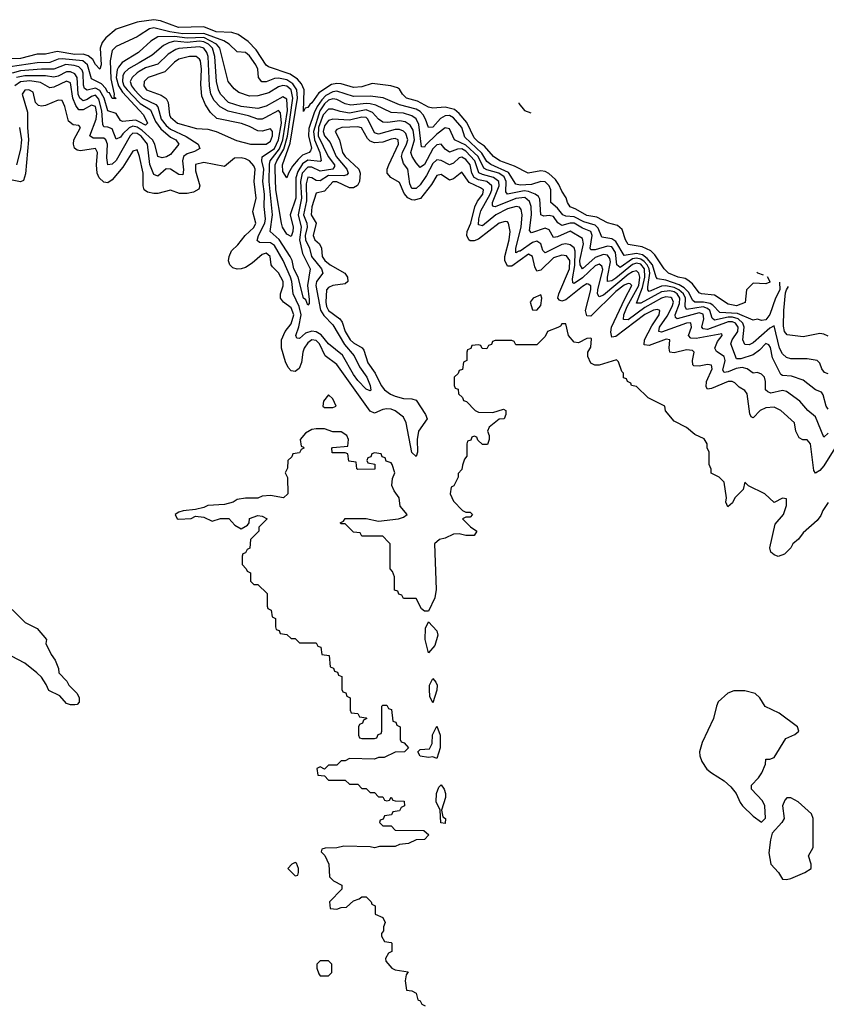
# Model space of a CAD drawing. Header units: inches. Extents: x 2671394 to 2765652, y 830470 to 955458.
# Tile 254 of 256: x 2699426 to 2703301, y 941857 to 946588. Entities that reach past the tile are written whole.
import ezdxf

# ---------------------------------------------------------------- set-up
doc = ezdxf.new("R2010")
doc.units = ezdxf.units.IN
doc.header["$MEASUREMENT"] = 0
doc.layers.add('C6994', color=7, linetype='Continuous')
doc.layers.add('C7904', color=7, linetype='Continuous')

msp = doc.modelspace()

# ---------------------------------------------------------------- linework, layer by layer
at = {"layer": 'C6994', "color": 2}
for points, elevation in [([(2700000, 946577.6), (2699990, 946576.2), (2699890, 946541.3), (2699839, 946501), (2699822.4, 946477.6), (2699812.9, 946450), (2699817, 946370), (2699810, 946349.3), (2699790, 946372.7), (2699776.8, 946396.8), (2699754.3, 946414.3), (2699730, 946421.6), (2699690, 946421), (2699606, 946434), (2699550, 946422), (2699510, 946421.7), (2699430, 946401.8), (2699360.9, 946399.1)], 10), ([(2700000, 946511.9), (2699990, 946505.6), (2699890, 946459.3), (2699870, 946439), (2699860.7, 946390), (2699863.9, 946303.9), (2699879.1, 946230), (2699878, 946218), (2699890, 946209.3), (2699870, 946209.5), (2699856.6, 946236.6), (2699850, 946238.4), (2699838.5, 946258.5), (2699818.8, 946278.8), (2699770, 946303.6), (2699751.6, 946370), (2699729.2, 946389.2), (2699630, 946400.2), (2699610, 946397.4), (2699570, 946381.1), (2699510, 946380.7), (2699379.4, 946360.6)], 14), ([(2700000, 946432.7), (2699997.1, 946430), (2699918.8, 946381.2), (2699900.3, 946359.7), (2699894, 946346), (2699889.5, 946310), (2699899.8, 946270), (2699919, 946239), (2700000, 946152.7)], 18), ([(2700000, 946096.4), (2699984.2, 946104.2), (2699918.9, 946098.9), (2699910, 946102.9), (2699890, 946137.6), (2699850, 946149.6), (2699830.9, 946210.9), (2699810, 946247.8), (2699790, 946258.6), (2699750, 946248.7), (2699737.7, 946257.7), (2699732.7, 946272.7), (2699731.3, 946330), (2699725.8, 946345.8), (2699710, 946360.3), (2699687.8, 946367.8), (2699647.7, 946372.3), (2699590, 946349.8), (2699530, 946349.8), (2699430, 946341.5), (2699389.1, 946330.9)], 18), ([(2700000, 946381), (2699948.8, 946351.2), (2699928.2, 946331.8), (2699921.7, 946318.3), (2699919.8, 946290), (2699926.7, 946270), (2699941.4, 946250), (2700000, 946189.8)], 22), ([(2700000, 946064.2), (2699990, 946070.6), (2699970, 946075.8), (2699951.4, 946068.6), (2699920.5, 946039.5), (2699910, 946022.9), (2699890, 946014), (2699870, 946063.7), (2699850, 946071.6), (2699830, 946072.7), (2699824.4, 946084.4), (2699821, 946150), (2699806.2, 946206.2), (2699790, 946224.2), (2699770, 946219.3), (2699750, 946204.8), (2699730, 946198), (2699715.4, 946210), (2699706.3, 946230), (2699702.2, 946310), (2699690, 946327.1), (2699670, 946336.8), (2699650, 946336.8), (2699610, 946316.8), (2699590, 946311.9), (2699550, 946318.5), (2699450, 946318.4), (2699410, 946310.6)], 22), ([(2700000, 946338), (2699990, 946332.1), (2699965.7, 946310), (2699956.5, 946290), (2699962.8, 946270), (2699977.6, 946250), (2700000, 946227)], 26), ([(2700000, 946034.7), (2699990, 946040.7), (2699970, 946042), (2699957.3, 946030), (2699890, 945911.6), (2699870, 945894), (2699850, 945889.5), (2699844.1, 945924.1), (2699847.8, 945990), (2699839.7, 946010), (2699830, 946018), (2699778.9, 946018.9), (2699763, 946030), (2699793.3, 946110), (2699796.3, 946136.3), (2699790.4, 946170.4), (2699770, 946176.8), (2699730, 946154), (2699710, 946154), (2699694.9, 946174.9), (2699681.5, 946210), (2699670, 946283.7), (2699650, 946292.1), (2699590, 946264), (2699570, 946259.7), (2699525.5, 946285.5), (2699473.7, 946293.7), (2699430, 946289), (2699402.3, 946270)], 26), ([(2700000, 945935.3), (2699990, 945962), (2699970, 945955.3), (2699920.5, 945879.5), (2699870, 945818), (2699850, 945804.5), (2699830, 945807), (2699807, 945827), (2699798, 945850), (2699795.1, 945890), (2699799.6, 945950), (2699790, 945969.2), (2699717.5, 945957.5), (2699701.2, 945961.2), (2699689.6, 945969.6), (2699683.7, 945990), (2699686.6, 946010), (2699717.2, 946070), (2699710, 946079), (2699682, 946082), (2699660.1, 946100.1), (2699642.7, 946170), (2699630, 946199), (2699610, 946201.2), (2699550, 946176), (2699530, 946172.7), (2699516, 946176), (2699501.2, 946190), (2699490, 946239), (2699470, 946251.2), (2699450, 946249.2), (2699438, 946230), (2699463.7, 946143.7), (2699462.6, 946070), (2699468.2, 946010), (2699453.8, 945846.2), (2699444.5, 945815.5), (2699430, 945809.2), (2699390, 945817)], 30), ([(2699424.6, 946070), (2699434.4, 946010), (2699430, 945965.2), (2699410, 945889.6)], 26), ([(2699390, 943754), (2699451.6, 943691.6), (2699510, 943662), (2699554, 943610), (2699552, 943590), (2699576.9, 943536.9), (2699596, 943510), (2699612, 943470), (2699614, 943450), (2699652, 943410), (2699662, 943390), (2699702, 943350), (2699712, 943330), (2699712, 943308), (2699702, 943298), (2699690, 943295.3), (2699670, 943295.3), (2699650, 943302), (2699618.6, 943338.6), (2699565.2, 943365.2), (2699553.6, 943393.6), (2699530, 943428), (2699508, 943450), (2699450, 943495.3), (2699386, 943530)], 30)]:
    msp.add_lwpolyline(points, dxfattribs=dict(at, elevation=elevation))
at = {"layer": 'C7904', "color": 2}
for points, elevation in [([(2703016.3, 945353.7), (2703030.6, 945330), (2703030, 945326), (2703010, 945318), (2702950, 945322), (2702918, 945290), (2702910.9, 945229.1), (2702870, 945213.2), (2702830, 945220.9), (2702763.9, 945263.9), (2702702, 945270), (2702690, 945276), (2702658, 945318), (2702636.2, 945336.2), (2702623.6, 945343.6), (2702589, 945350), (2702543.7, 945370), (2702522, 945390), (2702477.1, 945457.1), (2702457.7, 945477.7), (2702416.6, 945496.6), (2702350, 945507.6), (2702336.2, 945530), (2702319.6, 945579.6), (2702298.4, 945598.4), (2702250, 945612.3), (2702198, 945638), (2702150, 945647.4), (2702097.6, 945677.6), (2702070, 945687.8), (2702057, 945710), (2702051.9, 945731.9), (2702030, 945764), (2702016.4, 945796.4), (2702000.1, 945820.1), (2701968.8, 945848.8), (2701950, 945858.7), (2701930, 945861.3), (2701868, 945850), (2701803.5, 945883.5), (2701732.3, 945910), (2701702.9, 945930), (2701659.2, 945979.2), (2701630, 945999.7), (2701610, 946020.5), (2701574.3, 946094.3), (2701537.3, 946137.3), (2701515.6, 946155.6), (2701470, 946167.6), (2701410, 946162.9), (2701390, 946167.8), (2701336.4, 946196.4), (2701283.7, 946210), (2701264.5, 946230), (2701250, 946254), (2701240.9, 946260.9), (2701209.7, 946269.7), (2701118.8, 946281.2), (2701070, 946265.1), (2701030, 946261.7), (2700970, 946279.7), (2700950, 946281.5), (2700923.5, 946276.5), (2700863.2, 946236.8), (2700830, 946187.6), (2700819.5, 946180.5), (2700810, 946165.2), (2700798, 946162), (2700790, 946146), (2700792, 946250), (2700780.1, 946280.1), (2700761.1, 946301.1), (2700725.3, 946325.3), (2700620.8, 946360.8), (2700610, 946369.6), (2700562.7, 946442.7), (2700523.3, 946483.3), (2700476.2, 946516.2), (2700445.4, 946525.4), (2700370, 946529.8), (2700310, 946554), (2700188.7, 946550), (2700102, 946582), (2700070, 946587.6), (2700000, 946577.6)], 10), ([(2703076.2, 945326.3), (2703077.4, 945290), (2703056.5, 945250), (2703030, 945171.6), (2703010, 945145.6), (2702990, 945142), (2702970, 945149.4), (2702950, 945144.5), (2702875.2, 945175.2), (2702790, 945180.4), (2702756.6, 945216.6), (2702743.9, 945223.9), (2702711.2, 945231.2), (2702669.6, 945230), (2702659.2, 945239.2), (2702638.6, 945278.6), (2702618.5, 945298.5), (2702593.7, 945313.7), (2702530, 945335.4), (2702490, 945342), (2702483.1, 945350), (2702466, 945410), (2702440.8, 945440.8), (2702417.3, 945457.3), (2702390, 945464.7), (2702330, 945454.3), (2702290, 945522), (2702270, 945534.5), (2702223.3, 945543.3), (2702205.5, 945585.5), (2702190, 945599.8), (2702136.1, 945616.1), (2702090, 945640.2), (2702050, 945642.8), (2702035.6, 945650), (2702010, 945682.6), (2701977.4, 945710), (2701977.8, 945770), (2701969.7, 945790), (2701950, 945808.2), (2701930, 945809.7), (2701884.3, 945795.7), (2701830, 945793.3), (2701810, 945798), (2701774.1, 945854.1), (2701690, 945891.6), (2701670, 945906), (2701645.6, 945945.6), (2701563.8, 946023.8), (2701549.8, 946070), (2701510, 946116.8), (2701490, 946127.7), (2701470, 946126.2), (2701447.9, 946112.1), (2701410, 946071.6), (2701390, 946069.4), (2701376, 946110), (2701364.2, 946130), (2701350, 946146), (2701330, 946158), (2701250, 946178.2), (2701172.1, 946212.1), (2701110, 946220.9), (2701030, 946218.2), (2700950, 946243.7), (2700930, 946241.4), (2700897.1, 946222.9), (2700877.2, 946202.8), (2700855.7, 946170), (2700840.3, 946139.7), (2700814.9, 946065.1), (2700813.9, 946030), (2700827.4, 945970), (2700822.9, 945957.1), (2700816.3, 945950), (2700784, 945936), (2700763.5, 945916.5), (2700736.5, 945883.5), (2700717.1, 945850), (2700710, 945828), (2700690, 945858), (2700688.7, 945890), (2700725.7, 945994.3), (2700759.9, 946210), (2700756.8, 946250), (2700738.7, 946278.7), (2700710, 946298.5), (2700670, 946307.1), (2700650, 946305.1), (2700610, 946289.7), (2700588.4, 946288.4), (2700573.6, 946310), (2700569.6, 946350), (2700560.5, 946370), (2700530, 946413.6), (2700510, 946429.3), (2700470, 946433.2), (2700432, 946470), (2700406.1, 946486.1), (2700310, 946521.7), (2700210, 946520.4), (2700146.6, 946530), (2700070, 946548.8), (2700050, 946543.5), (2700000, 946511.9)], 14), ([(2703310, 944885.6), (2703291.9, 944891.9), (2703279.3, 944910), (2703270, 944938), (2703258, 944950), (2703210, 944958), (2703130, 944958), (2703110, 944964.5), (2703090, 944982), (2703076.4, 945010), (2703050, 945117.2), (2703030, 945105.1), (2702950, 945035.8), (2702930, 945024.7), (2702910, 945026.6), (2702900.5, 945050), (2702907, 945110), (2702900.6, 945130), (2702878, 945150), (2702850, 945157.7), (2702830, 945157.7), (2702764.6, 945144.6), (2702753, 945153), (2702742.2, 945190), (2702730, 945200.7), (2702710, 945207.8), (2702630, 945195.6), (2702623.1, 945210), (2702624.5, 945250), (2702614.9, 945270), (2702593.3, 945290), (2702570, 945301.4), (2702530.8, 945309.2), (2702510, 945307.8), (2702450, 945281.1), (2702443.5, 945290), (2702443.4, 945303.4), (2702452.8, 945370), (2702450.5, 945390), (2702441.1, 945410), (2702425.9, 945425.9), (2702410, 945437.1), (2702390, 945442.3), (2702370, 945439.3), (2702310, 945396.4), (2702295.4, 945410), (2702288.6, 945468.6), (2702270, 945495.8), (2702250, 945499.8), (2702190, 945482.4), (2702170, 945482), (2702166.4, 945490), (2702176.2, 945550), (2702169.6, 945570), (2702130, 945585.8), (2702090, 945609.8), (2702070, 945609.8), (2702030, 945599.2), (2702011.7, 945611.7), (2701990, 945642.6), (2701970, 945647.1), (2701943.5, 945643.5), (2701930, 945649.3), (2701925.4, 945725.4), (2701918.2, 945738.2), (2701902.9, 945750), (2701870, 945762.9), (2701850, 945765.4), (2701769, 945750), (2701760.9, 945760.9), (2701763.2, 945810), (2701753.2, 945833.2), (2701727.8, 945850), (2701670, 945866.1), (2701655, 945875), (2701629, 945930), (2701570, 945984.2), (2701514.5, 946010), (2701490, 946062.7), (2701470, 946067.3), (2701430, 946036.8), (2701375.2, 945984.8), (2701370, 945975.1), (2701356.4, 945976.4), (2701343.8, 946083.8), (2701330.5, 946110.5), (2701310, 946126.2), (2701270, 946137.7), (2701210, 946141), (2701136.1, 946176.1), (2701110, 946183.2), (2701090, 946185.2), (2701016.3, 946176.3), (2700990, 946183.5), (2700950, 946204.7), (2700930, 946207.7), (2700910, 946200.3), (2700890, 946183.1), (2700868.4, 946150), (2700836.9, 946050), (2700842.5, 946010), (2700867.6, 945950), (2700874.4, 945910), (2700870, 945906), (2700810, 945913), (2700784.6, 945895.4), (2700761.4, 945858.6), (2700752.9, 945827.1), (2700753, 945730), (2700725.5, 945650), (2700739.5, 945590), (2700737.6, 945570), (2700730, 945546), (2700710, 945557.2), (2700687.8, 945590), (2700682.9, 945610), (2700657, 945770), (2700652.8, 945870), (2700653.6, 945890), (2700661, 945910), (2700694.4, 945965.6), (2700712.3, 946027.7), (2700738, 946210), (2700730.5, 946250), (2700710, 946268.7), (2700690, 946270.7), (2700670, 946264.4), (2700623.4, 946236.6), (2700570, 946222), (2700530, 946220.5), (2700478.3, 946238.3), (2700456.1, 946256.1), (2700427.6, 946290), (2700387.9, 946450), (2700372.1, 946470), (2700310, 946502), (2700230, 946498.7), (2700170, 946507.3), (2700090, 946505.4), (2700055.8, 946484.2), (2700000, 946432.7)], 18), ([(2703310, 944716), (2703300.7, 944730), (2703285.8, 944785.8), (2703278, 944798), (2703249.2, 944810), (2703190, 944855.1), (2703134.3, 944874.3), (2703090, 944878), (2703083.5, 944883.5), (2703042.8, 944962.8), (2703032.7, 945012.7), (2703025.4, 945025.4), (2703010, 945031.2), (2702980.2, 944999.7), (2702950, 944976.9), (2702890, 944958), (2702870, 944958.4), (2702842.6, 945030), (2702848.5, 945050), (2702875.4, 945090), (2702877.5, 945110), (2702865.4, 945130), (2702850, 945136.2), (2702830, 945136.6), (2702730, 945098.9), (2702710, 945102), (2702703.5, 945110), (2702713.5, 945150), (2702710, 945173.3), (2702690, 945179), (2702584, 945150), (2702576.2, 945156.2), (2702575.3, 945170), (2702595.7, 945224.3), (2702597.4, 945250), (2702584.1, 945270), (2702570, 945279.3), (2702550, 945285), (2702510, 945280.2), (2702410, 945225.3), (2702390, 945225.2), (2702418.6, 945301.4), (2702429.9, 945350), (2702427.6, 945390), (2702410, 945412.5), (2702390, 945418.5), (2702370, 945412), (2702290, 945346.1), (2702270, 945333.7), (2702250, 945329.6), (2702249.8, 945349.8), (2702264.5, 945424.5), (2702260.7, 945440.7), (2702250, 945456.4), (2702230, 945458.8), (2702190, 945445.5), (2702130, 945391.3), (2702118.2, 945410), (2702117, 945430), (2702134.2, 945510), (2702130, 945535.6), (2702070, 945570.9), (2702010, 945545.1), (2701990, 945541.6), (2701970, 945578), (2701950, 945586.6), (2701884, 945564), (2701875.1, 945575.1), (2701884.8, 945650), (2701883.1, 945690), (2701874.4, 945714.4), (2701852.5, 945732.5), (2701810, 945728.2), (2701710, 945688.7), (2701702, 945690), (2701697.2, 945697.2), (2701698, 945710), (2701729.8, 945789.8), (2701727.4, 945810), (2701701.6, 945830), (2701650, 945843), (2701631.9, 945851.9), (2701612.7, 945910), (2701570, 945955.7), (2701550, 945967.2), (2701530, 945965.3), (2701490, 945951.2), (2701470, 945965.1), (2701450, 945989.6), (2701430, 945986.3), (2701410, 945967.8), (2701370, 945891.5), (2701350, 945877), (2701330, 945899.5), (2701311, 945930), (2701304.5, 945950), (2701322.2, 946010), (2701316.2, 946056.2), (2701301.5, 946081.5), (2701277.3, 946097.3), (2701250, 946102.2), (2701193.9, 946093.9), (2701170, 946094.7), (2701150, 946109.6), (2701121.4, 946141.4), (2701090, 946154.5), (2701010, 946137.7), (2700965.9, 946145.9), (2700930, 946158.3), (2700910, 946157.2), (2700884.6, 946130), (2700861.7, 946070), (2700860.4, 946030), (2700908.4, 945930), (2700938.5, 945890), (2700937.6, 945882.4), (2700930.8, 945869.2), (2700870, 945859.8), (2700830, 945879.3), (2700810, 945879.3), (2700783.7, 945850), (2700775.3, 945810), (2700779.8, 945730), (2700763.7, 945650), (2700778.4, 945590), (2700770.1, 945530), (2700785, 945465), (2700820.9, 945390), (2700808, 945310), (2700817.1, 945242.9), (2700816.3, 945223.7), (2700810, 945215.3), (2700800.9, 945240.9), (2700789.8, 945250), (2700763.8, 945350), (2700742.8, 945390), (2700734.5, 945430), (2700725.3, 945450), (2700671.8, 945531.8), (2700629.7, 945570), (2700639.8, 945650), (2700624.9, 945810), (2700626.4, 945893.6), (2700629.9, 945910.1), (2700673.4, 945966.6), (2700690.4, 946010), (2700711.9, 946151.9), (2700710, 946206), (2700690, 946217.4), (2700610, 946172.4), (2700570, 946161.1), (2700490, 946170.9), (2700429.6, 946190), (2700390, 946229.6), (2700380.4, 946250), (2700371.9, 946290), (2700362.6, 946410), (2700352.3, 946450), (2700333.6, 946470), (2700310, 946481.9), (2700290, 946484.7), (2700230, 946477.9), (2700170, 946484.6), (2700142.9, 946477.1), (2700117.1, 946462.9), (2700062.6, 946417.4), (2700000, 946381)], 22), ([(2703310, 944601.2), (2703290, 944581.2), (2703250, 944679.3), (2703212.7, 944710), (2703174.5, 944754.5), (2703110, 944802), (2703090, 944805.6), (2703034, 944794), (2703019.5, 944799.5), (2703009.4, 944810), (2703009.2, 944849.2), (2703004, 944870), (2702990, 944884), (2702970, 944892.7), (2702950, 944889), (2702921.2, 944910), (2702897, 944917), (2702868.6, 944911.4), (2702830, 944895.4), (2702810, 944893.2), (2702803.8, 944903.8), (2702815.3, 944950), (2702811.1, 944970), (2702773.3, 944993.3), (2702765.1, 945010), (2702778.9, 945041.1), (2702801.2, 945070), (2702798.6, 945078.6), (2702675.6, 945055.6), (2702650, 945057), (2702638.4, 945070), (2702654, 945110), (2702650, 945131.1), (2702629.5, 945129.5), (2702510, 945085.6), (2702496, 945090), (2702499.8, 945110), (2702536.8, 945163.2), (2702561.1, 945210), (2702566.4, 945230), (2702559.7, 945250), (2702553.6, 945253.6), (2702530, 945256.2), (2702510, 945249.8), (2702430, 945205.2), (2702350, 945146.3), (2702327.1, 945147.1), (2702329.1, 945170), (2702344.7, 945210), (2702399.9, 945310), (2702405.5, 945350), (2702401, 945370), (2702390, 945381.7), (2702370, 945376.5), (2702350, 945363.2), (2702230, 945264.8), (2702210, 945255.6), (2702202.4, 945270), (2702202.9, 945290), (2702227.9, 945387.9), (2702223, 945403), (2702210, 945412.2), (2702190, 945405.4), (2702130, 945347.1), (2702090, 945319.6), (2702083.5, 945323.5), (2702082.4, 945342.4), (2702093.7, 945406.3), (2702095.1, 945475.1), (2702090, 945491.8), (2702070, 945506.3), (2702050, 945511.2), (2702030, 945507.2), (2701950, 945467.8), (2701938.7, 945478.7), (2701929.6, 945510), (2701910, 945523.5), (2701890, 945517.2), (2701830, 945475.1), (2701823.8, 945476.2), (2701810, 945468), (2701809.8, 945490), (2701835.8, 945590), (2701839.8, 945650), (2701835.5, 945675.5), (2701826.7, 945686.7), (2701810.8, 945690.8), (2701770, 945679.3), (2701713.1, 945650), (2701650, 945596.9), (2701630, 945602), (2701631.3, 945631.3), (2701641.5, 945670), (2701686.8, 945750), (2701694.3, 945770), (2701693.6, 945790), (2701670, 945809.8), (2701630, 945818.3), (2701609.3, 945829.3), (2701598.6, 945850), (2701590.6, 945890), (2701570, 945915.3), (2701550, 945927.1), (2701536.9, 945923.1), (2701510, 945898.7), (2701490, 945889.7), (2701450, 945911.3), (2701430, 945914.7), (2701410, 945896.3), (2701380.3, 945839.7), (2701350, 945794.7), (2701330, 945775.8), (2701310, 945776.9), (2701299.6, 945799.6), (2701290, 945869), (2701270, 945897.2), (2701260.8, 945930), (2701264.6, 945950), (2701284.8, 945990), (2701289.8, 946010), (2701280.5, 946040.5), (2701270, 946052.4), (2701250, 946059.8), (2701230, 946059.8), (2701150, 946037.2), (2701130, 946043.5), (2701099.1, 946110), (2701090, 946117.6), (2701070, 946119.8), (2701010, 946105), (2700930, 946109.8), (2700910, 946103.5), (2700890, 946078), (2700884.2, 946050), (2700890.2, 946030.2), (2700917.7, 945997.7), (2700946.4, 945930), (2700998.3, 945870), (2701004.4, 945850), (2700997.8, 945842.2), (2700982.9, 945837.1), (2700910, 945838.8), (2700870, 945813.7), (2700850, 945815.1), (2700830, 945828), (2700810, 945831.2), (2700801.6, 945798.4), (2700803.4, 945716.6), (2700789.5, 945650), (2700804.6, 945610), (2700806.6, 945590), (2700797.7, 945550), (2700799, 945530), (2700817.6, 945490), (2700828.3, 945450), (2700876, 945390), (2700882.4, 945370), (2700851.8, 945330), (2700848.4, 945310), (2700871.4, 945191.4), (2700886.5, 945166.5), (2700930, 945121.3), (2700986.8, 945026.8), (2701033.3, 944973.3), (2701059.1, 944919.1), (2701094.3, 944870), (2701110.4, 944829.6), (2701113, 944807), (2701110, 944804), (2701090, 944812.7), (2701050, 944853.6), (2701030, 944882.4), (2700976.4, 944976.4), (2700910, 945029.7), (2700873.6, 945073.6), (2700850, 945087.1), (2700829.2, 945090.8), (2700798.9, 945081.1), (2700770, 945056), (2700758, 945058), (2700753.2, 945070), (2700767.4, 945112.6), (2700777.5, 945170), (2700769.2, 945209.2), (2700739.8, 945270), (2700733.8, 945330), (2700727.2, 945350), (2700690.9, 945430), (2700650, 945502.6), (2700630, 945515.1), (2700577.2, 945517.2), (2700566.6, 945526.6), (2700573.1, 945550), (2700603.4, 945610), (2700607.1, 945630), (2700599.8, 945690), (2700601.8, 945750), (2700594.6, 945810), (2700599.4, 945870), (2700588.7, 945910), (2700590.9, 945929.1), (2700650, 945969.3), (2700669.8, 946009.7), (2700683.4, 946090), (2700679.6, 946139.6), (2700670, 946151.2), (2700604.3, 946115.7), (2700590, 946109.7), (2700570, 946109.8), (2700525.1, 946125.1), (2700427.7, 946147.7), (2700388.5, 946168.5), (2700360, 946200), (2700344.8, 946230), (2700337.3, 946270), (2700331.4, 946410), (2700325.6, 946430), (2700310, 946450.8), (2700290, 946457.1), (2700190.2, 946449.8), (2700175.6, 946444.4), (2700138.5, 946421.5), (2700090, 946374.3), (2700030, 946355.8), (2700000, 946338)], 26), ([(2700000, 946227), (2700016.5, 946210), (2700080.6, 946180.6), (2700089.3, 946169.3), (2700105.8, 946110), (2700130, 946078.6), (2700150, 946062.3), (2700226, 946026), (2700284, 945990), (2700291.9, 945968.1), (2700266.3, 945953.7), (2700230, 945943.5), (2700212, 945930), (2700207.7, 945910), (2700213.1, 945866.9), (2700210, 945842.7), (2700190, 945844.2), (2700150, 945869.7), (2700130, 945871), (2700090, 945836.2), (2700070, 945843.7), (2700051.4, 945891.4), (2700039.3, 945990), (2700010, 946028.7), (2700000, 946034.7)], 26), ([(2700000, 946189.8), (2700004.8, 946184.8), (2700053.8, 946153.8), (2700078.8, 946098.8), (2700103.9, 946063.9), (2700150, 946022.6), (2700176.3, 946010), (2700190.5, 945990), (2700150, 945939.3), (2700131.8, 945928.2), (2700110, 945923.6), (2700089.8, 945929.8), (2700075.6, 945990), (2700063.1, 946010), (2700014.7, 946054.7), (2700000, 946064.2)], 22), ([(2701823.4, 946187.6), (2701824.4, 946184.4), (2701851.9, 946151.9), (2701881, 946139.3)], 10), ([(2700000, 946152.7), (2700021.3, 946130), (2700039.3, 946090), (2700030, 946081.6), (2700000, 946096.4)], 18), ([(2703350, 944541.2), (2703290, 944443.7), (2703270, 944420.9), (2703249.3, 944409.3), (2703242, 944422), (2703225.2, 944550), (2703210, 944569), (2703189.1, 944569.1), (2703170, 944578), (2703154, 944610), (2703148, 944650), (2703082, 944710), (2703050, 944726.6), (2703010, 944722.9), (2702984, 944710), (2702950, 944675.3), (2702940.2, 944680.2), (2702933.6, 944693.6), (2702920.4, 944790), (2702910, 944805.6), (2702882.5, 944822.5), (2702862.4, 944842.4), (2702849.6, 944849.6), (2702830, 944849.7), (2702750, 944816.4), (2702730, 944812.7), (2702723.9, 944823.9), (2702725.8, 944850), (2702752.6, 944910), (2702750, 944928), (2702730, 944931.2), (2702690, 944923), (2702664.4, 944924.4), (2702659.3, 944930), (2702658.4, 944950), (2702666, 944990), (2702658.3, 944998.3), (2702630, 945001.1), (2702570, 944986.9), (2702550, 944989.5), (2702545.6, 945010), (2702549.2, 945049.2), (2702532.3, 945052.3), (2702450, 945022.6), (2702425.3, 945025.3), (2702426.9, 945050), (2702463.1, 945116.9), (2702498.3, 945170), (2702501.2, 945190), (2702490, 945194.7), (2702471.2, 945191.2), (2702430, 945170.8), (2702290, 945064.7), (2702270, 945062.7), (2702265.7, 945085.7), (2702269.8, 945110.2), (2702332.8, 945247.2), (2702366.6, 945310), (2702358.3, 945318.3), (2702350, 945320.5), (2702330, 945311.9), (2702290, 945280.9), (2702170, 945163.5), (2702150, 945164.5), (2702144.2, 945190), (2702169.7, 945290), (2702169.5, 945309.5), (2702157.4, 945317.4), (2702150, 945318), (2702130, 945305.4), (2702050, 945242.2), (2702030, 945235.6), (2702019.3, 945239.3), (2702012, 945250), (2702016.4, 945270), (2702067, 945390), (2702068.3, 945430), (2702052.5, 945452.5), (2702030, 945456.4), (2701990, 945444), (2701930, 945383.6), (2701910, 945379.3), (2701900.3, 945400.3), (2701889.7, 945449.7), (2701870, 945460.5), (2701790, 945403), (2701770, 945403.7), (2701756.9, 945430), (2701756, 945450), (2701777.4, 945530), (2701781.6, 945570), (2701774.5, 945610), (2701770, 945616), (2701758, 945618), (2701730, 945609.6), (2701630, 945533.5), (2701610, 945524.7), (2701590, 945525.4), (2701583.6, 945530), (2701573.7, 945550), (2701575.3, 945570), (2701593.2, 945610), (2701612, 945688), (2701624.7, 945715.3), (2701650.8, 945750), (2701653.7, 945770), (2701640.3, 945780.3), (2701584.7, 945804.7), (2701550, 945855.1), (2701510, 945822.9), (2701490, 945816.2), (2701450, 945844.5), (2701430, 945839.3), (2701404.9, 945795.1), (2701351.3, 945728.7), (2701320.8, 945720.8), (2701310, 945721.3), (2701290, 945731.5), (2701273.3, 945753.3), (2701250, 945806), (2701209.6, 945829.6), (2701192, 945850), (2701191.6, 945870), (2701198.7, 945890), (2701246.3, 945990), (2701243.7, 946010), (2701230, 946016.4), (2701210, 946014.2), (2701170, 945998.7), (2701130, 945995.6), (2701110, 946004.7), (2701096.8, 946016.8), (2701068, 946068), (2701050, 946072.2), (2700974, 946070), (2700950, 946059.3), (2700942, 946050), (2700961.7, 946010), (2700976.9, 945950), (2700989, 945930), (2701054.4, 945870), (2701062, 945850), (2701058.7, 945810), (2701048.9, 945791.1), (2701030, 945779.6), (2701010, 945779.7), (2700950, 945808.3), (2700930, 945808), (2700890, 945763.6), (2700850, 945754), (2700830, 945689), (2700826.7, 945650), (2700850.4, 945610), (2700835.3, 945550), (2700843.7, 945530), (2700865.5, 945510), (2700876.3, 945490), (2700878.4, 945450), (2700892.4, 945430), (2700917.1, 945410), (2700988.2, 945370), (2701000.4, 945350), (2701002, 945330), (2700990, 945318), (2700930, 945309.7), (2700910, 945301.6), (2700899.5, 945290), (2700896.9, 945230), (2700900.2, 945210), (2700910, 945190.4), (2700963.1, 945150), (2700975.1, 945135.1), (2700990.2, 945090), (2701014, 945050), (2701030, 945034.9), (2701071.1, 945011.1), (2701079.7, 944999.7), (2701098.3, 944938.3), (2701134.3, 944890), (2701163.2, 944830), (2701178.3, 944810), (2701207.8, 944787.8), (2701230, 944778.6), (2701270, 944766.9), (2701310, 944765.3), (2701330, 944759.3), (2701375.8, 944690), (2701383, 944670), (2701341.7, 944610), (2701336, 944570), (2701336.3, 944510), (2701330, 944489), (2701310, 944508), (2701282.8, 944650), (2701270, 944677.4), (2701230, 944708.4), (2701210, 944715.6), (2701190, 944718.7), (2701170, 944714.5), (2701130, 944697.4), (2701110, 944707.3), (2700950, 944931.5), (2700893.1, 944973.1), (2700865.4, 945030), (2700850, 945046.6), (2700830, 945049.7), (2700810, 945035.4), (2700792.7, 945010), (2700785.8, 944990), (2700779.9, 944940.1), (2700768.2, 944911.8), (2700750, 944897.2), (2700730, 944901.2), (2700716.2, 944916.2), (2700703.5, 944943.5), (2700683.6, 945010), (2700682.9, 945050), (2700701.6, 945090), (2700730, 945126), (2700743.5, 945170), (2700730, 945202.9), (2700692.7, 945230), (2700679.5, 945250), (2700678.4, 945270), (2700690.9, 945309.1), (2700692.4, 945330), (2700670, 945371.6), (2700639.6, 945399.6), (2700634, 945410), (2700629.3, 945450), (2700610, 945466.6), (2700590, 945459.6), (2700542.5, 945417.5), (2700510, 945396.9), (2700490, 945391.3), (2700470, 945389.5), (2700450, 945395.1), (2700435.1, 945410), (2700429.6, 945429.6), (2700431.6, 945450), (2700442.6, 945477.4), (2700474.3, 945505.7), (2700509.8, 945550.2), (2700550, 945588.4), (2700559.6, 945610), (2700545.1, 945665.1), (2700561.3, 945730), (2700552.4, 945810), (2700556.3, 945870), (2700550, 945885.2), (2700530, 945909), (2700510, 945919), (2700490, 945924), (2700458, 945922), (2700410, 945882), (2700310, 945900.7), (2700270, 945892.3), (2700270, 945862), (2700291, 945790), (2700286.4, 945773.6), (2700260.7, 945759.3), (2700230, 945752.7), (2700192.9, 945752.9), (2700150, 945768), (2700090, 945752.7), (2700070, 945752.7), (2700039.3, 945759.3), (2700024, 945770), (2700019.5, 945790), (2700018.9, 945850), (2700002, 945930), (2700000, 945935.3)], 30), ([(2702966.8, 945375.2), (2702970, 945372), (2702997.1, 945362)], 10), ([(2703310, 945066.6), (2703290, 945077), (2703270, 945079.3), (2703190, 945063.7), (2703113.8, 945073.8), (2703100.5, 945090), (2703095.8, 945115.8), (2703096.8, 945190), (2703104.9, 945275.1), (2703110.7, 945290), (2703120, 945305.2)], 14), ([(2703310, 944268), (2703284.7, 944230), (2703275.3, 944204.7), (2703258, 944182), (2703190, 944122), (2703167.7, 944092.3), (2703141, 944070), (2703130.6, 944049.4), (2703101, 944019), (2703070, 944009.2), (2703050, 944017.2), (2703034, 944030), (2703029.3, 944050), (2703055.5, 944164.5), (2703095.1, 944210), (2703110, 944254), (2703110, 944286), (2703090, 944288), (2703050, 944268), (2703006, 944310), (2702927.3, 944347.3), (2702910, 944366), (2702902, 944330), (2702862, 944290), (2702850, 944266), (2702827.3, 944247.3), (2702818, 944270), (2702822, 944290), (2702810, 944366), (2702786, 944390), (2702748.4, 944408.4), (2702747.3, 944427.3), (2702738, 944450), (2702738, 944510), (2702728, 944530), (2702728, 944550), (2702714.6, 944574.6), (2702670, 944595.3), (2702630, 944628), (2702570, 944658), (2702528.4, 944708.4), (2702526, 944730), (2702446, 944770), (2702390, 944826), (2702366, 944830), (2702362, 944842), (2702346, 944850), (2702342, 944862), (2702327.3, 944867.3), (2702326, 944890), (2702318, 944898), (2702303.1, 944943.1), (2702293.6, 944953.6), (2702210, 944928), (2702188.4, 944928.4), (2702170, 944938), (2702155.3, 944970), (2702155.3, 944990), (2702170, 945014), (2702173.6, 945053.6), (2702170, 945058), (2702150, 945055.3), (2702110, 945035.3), (2702090, 945038), (2702062, 945070), (2702050, 945126), (2702030, 945126), (2702024.7, 945115.3), (2702011.6, 945108.4), (2701962, 945090), (2701950, 945066), (2701910, 945026), (2701810, 945026), (2701802, 945042), (2701790, 945046), (2701710, 945046), (2701698, 945042), (2701692.7, 945027.3), (2701678, 945022), (2701670, 945006), (2701647.3, 945007.3), (2701642, 945022), (2701630, 945026), (2701598, 945022), (2701592.7, 945007.3), (2701578, 945002), (2701574, 944990), (2701574, 944950), (2701558, 944942), (2701552.7, 944907.3), (2701538, 944902), (2701532.7, 944887.3), (2701514, 944870), (2701514, 944830), (2701518, 944818), (2701532.7, 944812.7), (2701534, 944790), (2701552.7, 944772.7), (2701558, 944758), (2701572.7, 944752.7), (2701614, 944710), (2701630, 944702), (2701699, 944701), (2701750, 944716), (2701762, 944710), (2701762, 944690), (2701754, 944670), (2701730, 944668), (2701682, 944630), (2701674, 944610), (2701682, 944590), (2701682, 944570), (2701672.7, 944547.3), (2701650, 944546), (2701627.3, 944567.3), (2701622, 944582), (2701610, 944586), (2701598, 944582), (2701592.7, 944567.3), (2701578, 944562), (2701574, 944550), (2701574, 944490), (2701563.6, 944476.4), (2701552.7, 944447.3), (2701550, 944426), (2701532.7, 944407.3), (2701532, 944390), (2701511.6, 944348.4), (2701498, 944342), (2701494, 944310), (2701510, 944274), (2701554, 944230), (2701570, 944222), (2701590, 944222), (2701602, 944210), (2701590, 944198), (2701570, 944198), (2701554, 944190), (2701591.6, 944151.6), (2701622, 944130), (2701610, 944109), (2701570, 944109), (2701537.2, 944117.2), (2701510, 944116), (2701470, 944097.2), (2701442, 944090), (2701418, 944070), (2701426, 943850), (2701421, 943810), (2701390, 943746), (2701370, 943746), (2701356.4, 943756.4), (2701330, 943806), (2701270, 943806), (2701262, 943822), (2701247.3, 943827.3), (2701242, 943842), (2701227.3, 943847.3), (2701226, 943910), (2701216.4, 943936.4), (2701206, 943950), (2701206, 944070), (2701198, 944078), (2701170, 944106), (2701070, 944106), (2701062, 944122), (2701030, 944126), (2700990, 944166), (2700970, 944166), (2700966, 944170), (2700982, 944178), (2700990, 944191), (2701090, 944190.7), (2701150, 944178.8), (2701246, 944190), (2701270, 944198), (2701288, 944210), (2701254, 944250), (2701248.7, 944290), (2701224.7, 944324.7), (2701214, 944350), (2701216.4, 944383.6), (2701228, 944410), (2701215.3, 944450), (2701210, 944458), (2701187.3, 944467.3), (2701182, 944482), (2701167.3, 944487.3), (2701162, 944502), (2701130, 944506), (2701118, 944502), (2701112.7, 944487.3), (2701098, 944482), (2701094, 944470), (2701098, 944458), (2701132.7, 944452.7), (2701132.7, 944427.3), (2701050, 944426), (2701046, 944430), (2701042, 944462), (2701007.3, 944467.3), (2701002, 944502), (2700990, 944506), (2700927.3, 944507.3), (2700926, 944530), (2700930, 944532), (2701002, 944538), (2701006, 944570), (2700998, 944590), (2700970, 944608), (2700930, 944608), (2700890, 944622), (2700850, 944622), (2700830, 944618), (2700799.6, 944600.4), (2700774, 944570), (2700778, 944538), (2700790, 944534), (2700791.6, 944528.4), (2700778, 944522), (2700770, 944506), (2700738, 944502), (2700732.7, 944487.3), (2700714, 944470), (2700712.7, 944432.7), (2700702, 944410), (2700712.7, 944387.3), (2700714, 944310), (2700694, 944290), (2700630, 944302), (2700590, 944298), (2700570, 944289), (2700511.1, 944288.9), (2700470, 944282), (2700450.7, 944269.3), (2700410, 944259), (2700330, 944254), (2700310, 944244), (2700270, 944234), (2700211.6, 944228.4), (2700190, 944222), (2700172, 944210), (2700182, 944190), (2700190, 944187.3), (2700250, 944191.3), (2700270, 944202), (2700310, 944198), (2700350, 944178), (2700390, 944191), (2700430.9, 944190.9), (2700459.6, 944159.6), (2700490, 944142), (2700520.4, 944159.6), (2700528, 944170), (2700530, 944191.3), (2700570, 944204.7), (2700590, 944202), (2700614, 944190), (2700574, 944150), (2700574, 944130), (2700534, 944090), (2700531.6, 944048.4), (2700518, 944042), (2700510, 944026), (2700498, 944022), (2700494, 944010), (2700494, 943970), (2700514, 943950), (2700518, 943938), (2700534, 943930), (2700534, 943890), (2700550, 943874), (2700570, 943874), (2700614, 943830), (2700614, 943770), (2700618, 943758), (2700634, 943750), (2700638, 943718), (2700654, 943710), (2700654, 943670), (2700658, 943658), (2700672.7, 943652.7), (2700678, 943638), (2700710, 943634), (2700730, 943614), (2700750, 943614), (2700770, 943594), (2700850, 943594), (2700858, 943578), (2700872.7, 943572.7), (2700878, 943538), (2700912.7, 943532.7), (2700918, 943478), (2700932.7, 943472.7), (2700938, 943458), (2700952.7, 943452.7), (2700958, 943438), (2700972.7, 943432.7), (2700974, 943370), (2700978, 943358), (2700992.7, 943352.7), (2700998, 943338), (2701014, 943330), (2701014, 943270), (2701018, 943258), (2701050, 943254), (2701058, 943238), (2701090, 943234), (2701094, 943230), (2701078, 943222), (2701072.7, 943207.3), (2701058, 943202), (2701054, 943190), (2701054, 943150), (2701058, 943138), (2701070, 943134), (2701130, 943134), (2701142, 943138), (2701147.3, 943152.7), (2701162, 943158), (2701166, 943170), (2701166, 943290), (2701170, 943294), (2701190, 943294), (2701198, 943278), (2701212.7, 943272.7), (2701218, 943218), (2701232.7, 943212.7), (2701238, 943198), (2701254, 943190), (2701254, 943130), (2701258, 943118), (2701272.7, 943112.7), (2701294, 943090), (2701274, 943070), (2701230, 943068), (2701176.9, 943043.1), (2701150, 943042), (2701130, 943035.3), (2701010, 943038), (2700990, 943026), (2700970, 943026), (2700950, 943006), (2700910, 943006), (2700890, 942986), (2700870, 942998), (2700854, 942990), (2700858, 942958), (2700890, 942954), (2700910, 942934), (2700990, 942934), (2701010, 942914), (2701050, 942914), (2701070, 942894), (2701090, 942894), (2701110, 942874), (2701130, 942874), (2701150, 942854), (2701170, 942854), (2701178, 942838), (2701190, 942834), (2701202, 942838), (2701210, 942852), (2701218, 942838), (2701230, 942834), (2701272.7, 942832.7), (2701274, 942810), (2701258, 942802), (2701250, 942786), (2701218, 942782), (2701212.7, 942767.3), (2701178, 942762), (2701172.7, 942747.3), (2701158, 942742), (2701154, 942730), (2701170, 942714), (2701210, 942714), (2701230, 942694), (2701367.3, 942692.7), (2701391.6, 942671.6), (2701370, 942648.7), (2701330, 942648), (2701294, 942630), (2701250, 942624), (2701230, 942615.3), (2701154.6, 942614.6), (2701130, 942609.2), (2701110, 942614), (2700982.8, 942617.2), (2700950, 942608.7), (2700892.7, 942607.3), (2700878, 942602), (2700874, 942590), (2700891.6, 942571.6), (2700911, 942531), (2700914, 942470), (2700934, 942450), (2700974, 942430), (2700974, 942410), (2700914, 942350), (2700918, 942318), (2700950, 942314), (2700970, 942322), (2700996.4, 942323.6), (2701030, 942354), (2701056.4, 942363.6), (2701070, 942374), (2701090, 942374), (2701114, 942350), (2701118, 942338), (2701134, 942330), (2701134, 942290), (2701170, 942274), (2701182, 942250), (2701174, 942230), (2701174, 942210), (2701163.6, 942196.4), (2701163.6, 942183.6), (2701178, 942158), (2701210, 942154), (2701214, 942150), (2701214, 942110), (2701198, 942102), (2701183.6, 942076.4), (2701184.7, 942064.7), (2701214, 942030), (2701230, 942022), (2701292.7, 942012.7), (2701282, 941998), (2701278, 941970), (2701284.7, 941924.7), (2701310, 941922), (2701331.1, 941911.1), (2701338, 941878), (2701350, 941874), (2701358, 941858), (2701374, 941850)], 34)]:
    msp.add_lwpolyline(points, dxfattribs=dict(at, elevation=elevation))
for points, elevation in [([(2700273.2, 946410), (2700242, 946410), (2700190, 946398), (2700170, 946383.6), (2700123.7, 946336.3), (2700042.8, 946310), (2700023, 946290), (2700021.6, 946270), (2700034.8, 946250), (2700105.4, 946225.4), (2700129, 946209), (2700139.5, 946190), (2700144.9, 946130), (2700150, 946118.8), (2700184, 946090), (2700275.1, 946064.9), (2700330, 946061), (2700370, 946051), (2700467.5, 946007.5), (2700534, 945990), (2700610, 945988.9), (2700630, 946003.8), (2700640.5, 946030), (2700640.9, 946050), (2700630, 946062.7), (2700590, 946051.5), (2700570, 946053.6), (2700530, 946075.1), (2700490.8, 946089.2), (2700373.4, 946113.4), (2700342, 946142), (2700318.3, 946178.3), (2700300.7, 946220.7), (2700296.2, 946276.2), (2700298.5, 946350), (2700293.7, 946390), (2700290, 946398)], 30), ([(2701930, 945266), (2701892, 945250), (2701878, 945230), (2701890, 945194), (2701910, 945192), (2701930, 945214), (2701934, 945250)], 34), ([(2700910, 944786), (2700884.7, 944755.3), (2700882, 944730), (2700890, 944724.7), (2700930, 944724.7), (2700946, 944730), (2700930, 944766)], 34), ([(2701390, 943546), (2701373.2, 943610), (2701375.3, 943664.7), (2701390, 943694), (2701430, 943652), (2701434, 943630), (2701419.8, 943580.2)], 34), ([(2701410, 943306), (2701396.4, 943336.4), (2701394, 943370), (2701394, 943390), (2701410, 943422), (2701425.4, 943405.4), (2701431, 943390), (2701430, 943366)], 34), ([(2702856.4, 943363.6), (2702828.7, 943351.3), (2702782, 943310), (2702773, 943290), (2702759.3, 943230), (2702704.6, 943115.4), (2702692.2, 943070), (2702694, 943050), (2702703.1, 943023.1), (2702727.3, 942987.3), (2702748.8, 942968.8), (2702810.3, 942930.3), (2702842, 942902), (2702868, 942870), (2702886.6, 942826.6), (2702898.8, 942810), (2702950, 942761), (2702990, 942732), (2703008.7, 942751.3), (2703005.2, 942810), (2702994.2, 942834.2), (2702941.2, 942890), (2702941.2, 942910), (2702975.3, 942944.7), (2702991.5, 942968.5), (2703008.7, 943010), (2703010, 943034), (2703030, 943034), (2703050, 943042), (2703106, 943134), (2703150, 943153), (2703169.4, 943170), (2703162, 943190), (2703075, 943255), (2703007.1, 943287.1), (2702981.3, 943330), (2702959.5, 943350), (2702910, 943362.6)], 38), ([(2701430, 943038), (2701410, 943046), (2701390, 943042), (2701350, 943048.7), (2701338, 943070), (2701350, 943082), (2701395.3, 943084.7), (2701408, 943110), (2701408.4, 943151.6), (2701430, 943194), (2701446, 943150), (2701446, 943090)], 34), ([(2701470, 942726), (2701448.4, 942728.4), (2701446, 942790), (2701426, 942830), (2701428, 942870), (2701440.2, 942899.8), (2701450, 942911.3), (2701464.7, 942890), (2701471, 942870), (2701471, 942850), (2701452, 942790), (2701458, 942758), (2701471.3, 942750)], 34), ([(2703130, 942849.2), (2703111.1, 942848.9), (2703102, 942838), (2703091.3, 942810), (2703098.8, 942750), (2703087.3, 942730), (2703041.1, 942678.9), (2703032.5, 942647.5), (2703025.5, 942585.5), (2703034.8, 942530), (2703070.8, 942490), (2703090, 942458), (2703110, 942456), (2703130, 942461), (2703198, 942490), (2703228, 942510), (2703228.7, 942530), (2703215.3, 942570), (2703238, 942610), (2703238.7, 942750), (2703230, 942772.3), (2703165.2, 942830)], 38), ([(2700750, 942538), (2700734, 942530), (2700714, 942510), (2700750, 942474), (2700762, 942478), (2700766, 942490), (2700766, 942510), (2700755.3, 942535.3)], 34), ([(2700910, 942066), (2700870, 942066), (2700854, 942050), (2700854, 942030), (2700863.6, 942003.6), (2700870, 941994), (2700910, 941994), (2700926, 942010), (2700926, 942050)], 34)]:
    msp.add_lwpolyline(points, close=True, dxfattribs=dict(at, elevation=elevation))

doc.saveas('drawing.dxf')
